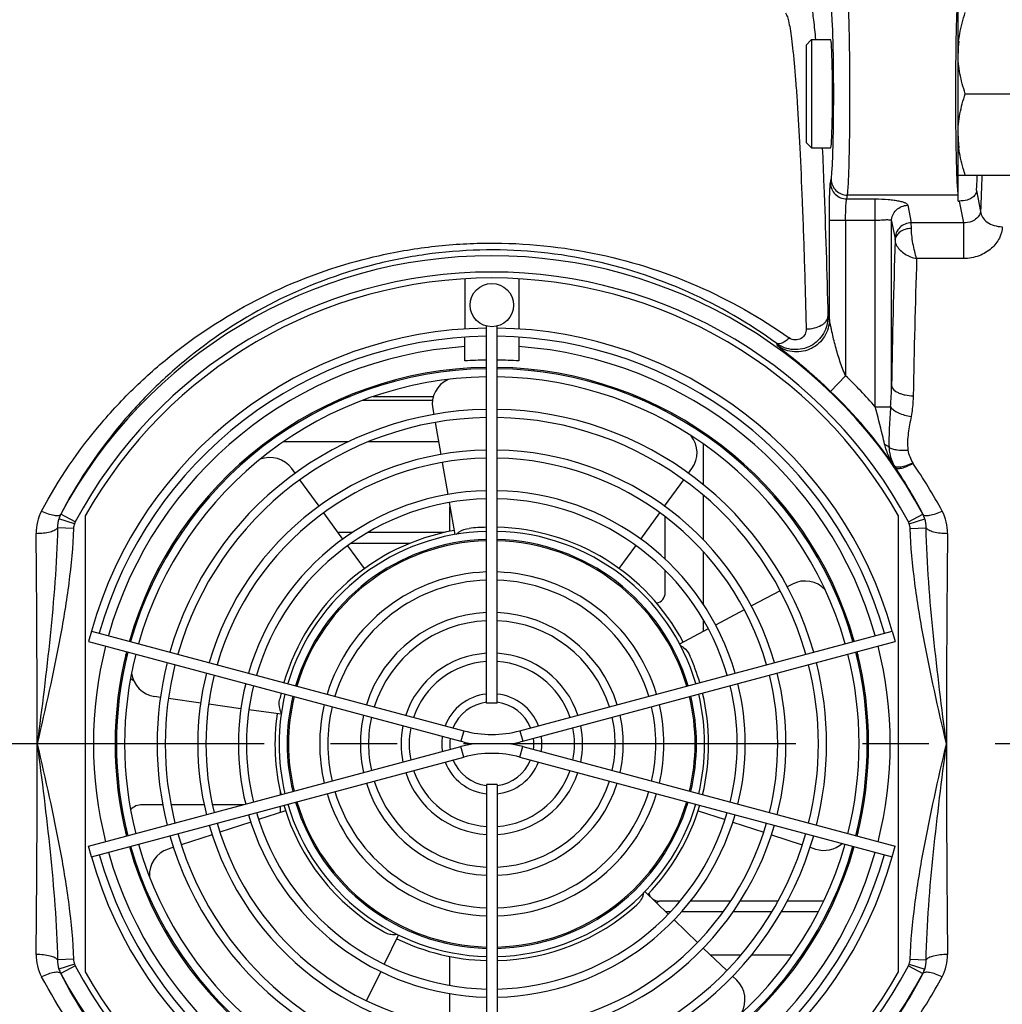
# Model space of a CAD drawing. Header units: millimetres. Extents: x 0 to 1189, y 0 to 841.
# Tile 51 of 68: x 623 to 696, y 671 to 743. Entities that reach past the tile are written whole.
import ezdxf

# ---------------------------------------------------------------- set-up
doc = ezdxf.new("R2010")
doc.units = ezdxf.units.MM
doc.header["$LTSCALE"] = 65.395
doc.linetypes.add('CENTER', pattern=[0.6, 0.375, -0.075, 0.075, -0.075])
doc.layers.get('0').update_dxf_attribs({"linetype": 'CONTINUOUS'})
doc.layers.add('3_ALL_AXES', color=7, linetype='CONTINUOUS')

msp = doc.modelspace()

# ---------------------------------------------------------------- linework, layer by layer
at = {"color": 7, "linetype": 'Continuous'}
for p, q in [((692.674, 729.869), (692.674, 745.671)), ((681.874, 741.787), (681.474, 741.387)), ((681.874, 741.787), (683.276, 741.787)), ((681.874, 741.787), (681.874, 733.787)), ((681.474, 741.387), (681.474, 734.187)), ((693.209, 737.787), (702.138, 737.787)), ((681.874, 733.787), (681.474, 734.187)), ((681.874, 733.787), (683.276, 733.787)), ((692.674, 731.787), (702.674, 731.787)), ((692.674, 729.869), (692.758, 729.869)), ((656.274, 724.129), (656.274, 720.414)), ((660.274, 724.129), (660.274, 720.414)), ((656.274, 718.058), (656.274, 719.813)), ((660.274, 719.813), (660.274, 718.058)), ((655.188, 717.31), (655.188, 717.413)), ((661.359, 717.31), (661.359, 717.413)), ((647.546, 715.433), (647.828, 715.433)), ((649.522, 715.433), (653.963, 715.433)), ((668.719, 715.433), (669.001, 715.433)), ((647.15, 715.152), (646.898, 715.152)), ((653.902, 715.152), (648.758, 715.152)), ((669.649, 715.152), (669.397, 715.152)), ((653.911, 714.526), (653.985, 714.108)), ((671.074, 714.346), (671.074, 714.463)), ((654.089, 713.517), (654.506, 711.154)), ((673.874, 712.797), (673.874, 712.666)), ((641.701, 712.104), (641.87, 712.104)), ((642.907, 712.104), (647.696, 712.104)), ((649.184, 712.104), (654.339, 712.104)), ((673.874, 711.936), (673.874, 708.93)), ((674.677, 712.104), (674.846, 712.104)), ((654.61, 710.563), (655.027, 708.197)), ((643.759, 709.765), (643.508, 710.11)), ((672.788, 709.765), (673.039, 710.11)), ((645.524, 707.335), (644.112, 709.28)), ((671.023, 707.335), (672.436, 709.28)), ((673.874, 708.145), (673.874, 704.86)), ((655.132, 707.604), (655.549, 705.24)), ((671.074, 707.298), (671.074, 707.405)), ((628.274, 706.621), (628.274, 672.954)), ((647.282, 704.916), (645.877, 706.85)), ((655.188, 705.482), (655.188, 707.287)), ((669.265, 704.916), (670.67, 706.85)), ((688.274, 672.954), (688.274, 706.621)), ((671.074, 703.42), (671.074, 706.553)), ((635.395, 705.387), (635.267, 705.387)), ((647.976, 705.387), (646.94, 705.387)), ((654.736, 705.387), (649.103, 705.387)), ((648.869, 702.732), (647.64, 704.423)), ((667.678, 702.732), (668.907, 704.423)), ((673.874, 703.985), (673.874, 700.085)), ((633.715, 702.587), (633.604, 702.587)), ((671.074, 700.966), (671.074, 702.584)), ((680.454, 701.581), (680.075, 701.379)), ((679.546, 701.098), (677.431, 699.973)), ((676.901, 699.692), (674.779, 698.563)), ((673.874, 698.958), (673.874, 698.082)), ((628.723, 698.119), (628.516, 697.347)), ((628.723, 698.119), (656.203, 690.756)), ((660.344, 690.756), (687.824, 698.119)), ((674.246, 698.28), (672.132, 697.156)), ((687.824, 698.119), (688.031, 697.347)), ((628.516, 697.347), (655.996, 689.983)), ((660.551, 689.983), (688.031, 697.347)), ((631.322, 696.141), (631.322, 696.595)), ((685.225, 696.595), (685.225, 696.141)), ((631.274, 695.941), (631.274, 696.385)), ((685.274, 696.385), (685.274, 695.941)), ((633.824, 693.223), (633.398, 693.283)), ((636.793, 692.806), (634.418, 693.14)), ((639.762, 692.389), (637.387, 692.723)), ((642.728, 691.972), (640.354, 692.306)), ((628.516, 682.228), (655.996, 689.591)), ((659.62, 689.787), (656.927, 689.787)), ((660.551, 689.591), (688.031, 682.228)), ((628.723, 681.455), (656.203, 688.818)), ((660.344, 688.818), (687.824, 681.455)), ((642.674, 686.021), (642.674, 686.236)), ((633.992, 685.298), (632.482, 685.298)), ((637.053, 685.298), (634.604, 685.298)), ((639.975, 685.298), (637.666, 685.298)), ((643.057, 684.843), (641.065, 684.196)), ((642.674, 684.719), (642.674, 685.193)), ((673.491, 684.843), (675.482, 684.196)), ((631.274, 683.19), (631.274, 683.634)), ((631.322, 682.98), (631.322, 683.433)), ((640.489, 684.009), (638.212, 683.269)), ((676.058, 684.009), (678.335, 683.269)), ((685.225, 683.433), (685.225, 682.98)), ((685.274, 683.634), (685.274, 683.19)), ((637.642, 683.084), (635.362, 682.343)), ((678.905, 683.084), (681.185, 682.343)), ((628.723, 681.455), (628.516, 682.228)), ((634.791, 682.157), (634.383, 682.025)), ((681.756, 682.157), (682.165, 682.025)), ((687.824, 681.455), (688.031, 682.228)), ((669.562, 678.886), (671.288, 677.219)), ((672.156, 678.187), (670.615, 678.187)), ((675.888, 678.187), (672.93, 678.187)), ((679.396, 678.187), (676.602, 678.187)), ((682.759, 678.187), (680.071, 678.187)), ((683.53, 678.187), (683.42, 678.187)), ((671.721, 676.802), (673.446, 675.135)), ((651.395, 675.684), (650.34, 673.521)), ((673.877, 674.719), (675.604, 673.052)), ((655.188, 671.962), (655.188, 674.089)), ((676.631, 674.187), (674.428, 674.187)), ((680.423, 674.187), (677.416, 674.187)), ((681.281, 674.187), (681.152, 674.187)), ((650.079, 672.986), (649.028, 670.831)), ((676.035, 672.635), (676.344, 672.337)), ((655.188, 668.924), (655.188, 671.352))]:
    msp.add_line(p, q, dxfattribs=at)
at = {"color": 9, "linetype": 'Continuous'}
for p, q in [((683.26, 731.203), (683.316, 731.484)), ((694.038, 730.646), (694.343, 729.105)), ((684.459, 730.021), (684.515, 730.303)), ((684.459, 730.021), (686.569, 730.021)), ((692.674, 730.303), (684.515, 730.303)), ((686.569, 714.678), (686.569, 730.021)), ((692.758, 729.869), (693.077, 728.257)), ((688.967, 729.554), (689.224, 728.257)), ((683.179, 728.445), (686.569, 728.445)), ((683.179, 721.12), (683.179, 728.445)), ((684.378, 728.445), (684.378, 716.966)), ((687.768, 716.252), (687.768, 728.373)), ((687.768, 728.373), (688.025, 727.075)), ((693.077, 728.257), (689.224, 728.257)), ((693.077, 728.257), (693.077, 725.62)), ((693.077, 725.62), (689.622, 725.62)), ((684.378, 716.966), (683.271, 715.813)), ((686.569, 714.678), (687.702, 714.678)), ((688.033, 710.212), (688.025, 710.209)), ((626.468, 706.738), (626.461, 706.739)), ((627.526, 706.174), (626.468, 706.738)), ((689.021, 706.174), (690.079, 706.738)), ((690.079, 706.738), (690.086, 706.739)), ((627.471, 706.043), (626.33, 706.411)), ((689.076, 706.043), (690.218, 706.411)), ((627.409, 705.69), (626.225, 705.735)), ((689.139, 705.69), (690.322, 705.735)), ((634.867, 704.587), (634.748, 704.587)), ((652.206, 704.587), (647.869, 704.587)), ((631.321, 696.138), (631.321, 696.595)), ((685.226, 696.595), (685.226, 696.138)), ((656.203, 690.756), (655.996, 689.983)), ((660.344, 690.756), (660.551, 689.983)), ((656.203, 688.818), (655.996, 689.591)), ((660.344, 688.818), (660.551, 689.591)), ((631.321, 682.979), (631.321, 683.436)), ((685.226, 683.436), (685.226, 682.979)), ((671.446, 677.387), (671.114, 677.387)), ((675.334, 677.387), (672.259, 677.387)), ((678.929, 677.387), (676.079, 677.387)), ((682.363, 677.387), (679.625, 677.387)), ((683.15, 677.387), (683.038, 677.387)), ((627.409, 673.885), (626.225, 673.84)), ((689.139, 673.885), (690.322, 673.84)), ((627.471, 673.532), (626.33, 673.164)), ((627.526, 673.401), (626.468, 672.837)), ((689.021, 673.401), (690.079, 672.837)), ((689.076, 673.532), (690.218, 673.164)), ((626.468, 672.837), (626.461, 672.835)), ((690.079, 672.837), (690.086, 672.835))]:
    msp.add_line(p, q, dxfattribs=at)
at = {"color": 7, "linetype": 'Continuous'}
for centre, radius, start, end in [((700.632, 740.782), 7.958, 173.64999, 179.96568), ((700.629, 734.792), 7.956, 180.0331, 186.34261), ((701.019, 734.831), 8.347, 186.31564, 187.13399), ((658.274, 689.787), 34.4, 29.29722, 150.70278), ((658.274, 689.787), 30.7, 90.74678, 164.25349), ((658.274, 689.787), 30.7, 15.74651, 89.25322), ((658.274, 689.787), 30.1, 90.76167, 164.23842), ((658.274, 689.787), 30.1, 15.76158, 89.23833), ((658.274, 689.787), 27.8, 90.83051, 164.17537), ((658.274, 689.787), 28.342, 90.80869, 94.04658), ((658.274, 689.787), 28.342, 85.95342, 89.19131), ((658.274, 689.787), 27.8, 15.82462, 89.16949), ((655.881, 714.873), 2, 114.75238, 190), ((671.421, 711.286), 2, 324, 38.95286), ((641.89, 708.935), 2, 36, 110.96835), ((658.274, 689.787), 16, 100.00012, 163.56687), ((658.274, 689.787), 16, 91.43304, 96), ((658.274, 689.787), 16, 28.00012, 88.56686), ((681.393, 699.815), 2, 42.2514, 118), ((670.274, 700.966), 0.8, 281.29238, 360), ((658.274, 689.787), 27.8, 165.82472, 194.17528), ((658.274, 689.787), 27.8, 345.82472, 14.17528), ((658.274, 689.787), 16, 16.433, 24), ((633.676, 695.264), 2, 187.04578, 262), ((658.274, 689.787), 16, 166.43308, 168), ((658.274, 689.787), 16, 346.43262, 13.56686), ((658.274, 689.787), 16, 172.00012, 193.56727), ((658.274, 698.484), 8, 255, 285), ((658.274, 698.484), 8.8, 255, 261.19618), ((658.274, 698.484), 8.8, 278.80382, 285), ((658.274, 681.091), 8.8, 98.80382, 105), ((658.274, 681.091), 8.8, 75, 81.19618), ((658.274, 681.091), 8, 75, 105), ((658.274, 689.787), 16, 196.43287, 240), ((658.274, 689.787), 16, 316.00012, 343.56737), ((658.274, 689.787), 27.8, 195.82462, 269.16949), ((635.001, 680.122), 2, 108, 183.29938), ((658.274, 689.787), 27.8, 270.83051, 344.17537), ((682.783, 683.927), 2, 252, 312.22823), ((658.274, 689.787), 30.7, 195.74651, 269.25322), ((658.274, 689.787), 30.1, 195.76158, 269.23833), ((658.274, 689.787), 30.1, 270.76167, 344.23842), ((658.274, 689.787), 30.7, 270.74678, 344.25349), ((670.615, 678.987), 0.8, 197.08788, 270), ((658.274, 689.787), 16, 271.43276, 312), ((658.274, 689.787), 16, 244.00012, 268.56732), ((658.274, 689.787), 34.4, 209.29722, 330.70278), ((674.954, 670.898), 2, 330.72978, 46)]:
    msp.add_arc(centre, radius, start, end, dxfattribs=at)
at = {"color": 9, "linetype": 'Continuous'}
for centre, radius, start, end in [((1189.31, 711.892), 495.267, 177.69727, 178.00829), ((1516.092, 701.211), 828.461, 178.218089, 178.959758), ((658.274, 689.787), 36.04, 28.05495, 151.94505), ((1477.913, 700.707), 788.684, 178.189861, 178.925968), ((658.274, 689.787), 34.841, 28.05495, 151.94505), ((605.857, 681.459), 86.901, 27.1548, 27.31137), ((658.274, 689.787), 29.4, 93.90068, 164.22005), ((658.274, 689.787), 29.4, 15.77994, 86.09932), ((604.292, 683.141), 83.286, 25.63365, 25.76599), ((658.274, 689.787), 37.685, 41.33706, 46.15449), ((663.949, 716.455), 23.82, 355.72127, 359.51182), ((658.274, 689.787), 36.086, 34.46718, 46.15449), ((689.682, 711.337), 1.996, 209.3599, 214.3058), ((689.703, 711.229), 1.964, 206.32319, 211.29388), ((689.666, 710.719), 0.381, 209.49017, 214.55064), ((658.932, 689.557), 36.934, 28.15081, 34.55101), ((657.574, 689.867), 36.629, 27.42728, 33.74077), ((628.059, 705.371), 3.413, 151.83694, 180.62408), ((628.227, 705.841), 1.982, 153.02875, 163.2725), ((628.237, 705.796), 2.004, 151.9655, 162.12538), ((688.31, 705.796), 2.004, 17.87462, 28.0345), ((688.32, 705.841), 1.982, 16.72748, 26.97126), ((688.489, 705.371), 3.413, 359.37591, 28.16306), ((628.527, 705.724), 2.303, 162.63922, 179.73259), ((628.728, 705.639), 1.321, 162.17464, 177.79029), ((628.233, 705.797), 0.801, 151.95496, 162.12219), ((688.314, 705.797), 0.801, 17.8778, 28.04504), ((687.819, 705.639), 1.321, 2.20973, 17.82534), ((688.02, 705.724), 2.303, 0.26746, 17.36072), ((-804.517, 690.003), 1429.245, 359.991196, 0.614611), ((2121.027, 690.003), 1429.208, 179.385385, 180.008488), ((658.274, 689.787), 15, 91.52766, 163.47091), ((658.274, 689.787), 15, 16.52958, 88.47244), ((658.274, 689.787), 29.4, 165.78052, 194.21948), ((658.274, 689.787), 29.4, 345.78052, 14.21948), ((658.274, 689.787), 15, 166.52871, 193.47255), ((658.274, 689.787), 15, 346.52782, 13.47021), ((-804.479, 689.571), 1429.208, 359.385385, 0.008488), ((2121.064, 689.572), 1429.246, 179.991196, 180.614611), ((658.274, 689.787), 15, 196.52753, 268.47187), ((658.274, 689.787), 15, 271.52805, 343.4723), ((658.274, 689.787), 29.4, 195.77994, 266.09932), ((658.274, 689.787), 29.4, 273.90068, 344.22005), ((628.059, 674.203), 3.413, 179.37591, 208.16306), ((628.728, 673.936), 1.321, 182.20973, 197.82534), ((687.819, 673.936), 1.321, 342.17464, 357.79029), ((688.489, 674.203), 3.413, 331.83694, 0.62408), ((628.527, 673.851), 2.303, 180.26746, 197.36072), ((628.237, 673.779), 2.004, 197.87462, 208.0345), ((628.227, 673.734), 1.982, 196.72748, 206.97126), ((628.233, 673.777), 0.801, 197.8778, 208.04504), ((658.274, 689.787), 34.841, 208.05495, 331.94505), ((688.314, 673.777), 0.801, 331.95496, 342.12219), ((688.31, 673.779), 2.004, 331.9655, 342.12538), ((688.32, 673.734), 1.982, 333.02875, 343.2725), ((688.02, 673.851), 2.303, 342.63922, 359.73259), ((658.274, 689.787), 36.04, 208.05495, 331.94505), ((657.574, 689.708), 36.629, 326.25923, 332.57272), ((658.932, 690.018), 36.934, 325.44899, 331.84919)]:
    msp.add_arc(centre, radius, start, end, dxfattribs=at)
at = {"color": 2, "linetype": 'Continuous'}
msp.add_ellipse((683.276, 737.787), major_axis=(0, 4), ratio=0.034921, start_param=-3.141593, end_param=0, dxfattribs=at)
at = {"color": 7, "linetype": 'Continuous'}
for centre, major_axis, ratio, start_param, end_param in [((693.912, 737.787), (0, 8), 0.034921, -2.674141, -2.419157), ((632.474, 695.495), (-0.237, 1.196), 0.984226, -4.130921, -3.890314), ((632.474, 684.08), (0.237, 1.196), 0.984226, 0.192508, 0.989328)]:
    msp.add_ellipse(centre, major_axis=major_axis, ratio=ratio, start_param=start_param, end_param=end_param, dxfattribs=at)
at = {"color": 9, "linetype": 'Continuous'}
for points, knots in [([(681.539, 745.353), (681.574, 745.318), (681.635, 745.203), (681.71, 744.983), (681.785, 744.672), (681.862, 744.27), (681.938, 743.777), (682.046, 742.943), (682.114, 742.271), (682.158, 741.794)], [0, 0, 0, 0, 0.040838, 0.104624, 0.192625, 0.305188, 0.442354, 0.604019, 1, 1, 1, 1]), ([(684.515, 730.303), (684.535, 730.424), (684.562, 730.747), (684.597, 731.345), (684.628, 732.158), (684.667, 733.589), (684.695, 735.663), (684.703, 737.858), (684.694, 739.669), (684.681, 740.964), (684.661, 742.152), (684.638, 743.057), (684.617, 743.698), (684.601, 744.108), (684.584, 744.464), (684.566, 744.764), (684.547, 745.006), (684.528, 745.187), (684.512, 745.3), (684.497, 745.358), (684.489, 745.377), (684.484, 745.383)], [0, 0, 0, 0, 0.024371, 0.064467, 0.118986, 0.186121, 0.348931, 0.531301, 0.622263, 0.709002, 0.788613, 0.858435, 0.888932, 0.916138, 0.939828, 0.959805, 0.975907, 0.988008, 0.996027, 0.998505, 1, 1, 1, 1]), ([(692.674, 745.28), (692.654, 745.169), (692.628, 744.873), (692.594, 744.324), (692.565, 743.576), (692.538, 742.652), (692.516, 741.579), (692.494, 739.949), (692.483, 737.811), (692.493, 735.673), (692.515, 734.039), (692.537, 732.961), (692.564, 732.03), (692.593, 731.275), (692.627, 730.719), (692.653, 730.416), (692.672, 730.303)], [0, 0, 0, 0, 0.02252, 0.05955, 0.11, 0.172348, 0.2447, 0.324853, 0.498614, 0.672579, 0.752979, 0.825667, 0.888429, 0.939359, 0.976918, 1, 1, 1, 1]), ([(679.94, 743.754), (679.963, 743.732), (680.006, 743.666), (680.09, 743.473), (680.184, 743.113), (680.292, 742.547), (680.398, 741.802), (680.504, 740.881), (680.609, 739.787), (680.711, 738.523), (680.852, 736.512), (681.014, 733.609), (681.187, 729.69), (681.343, 725.228), (681.43, 722.079), (681.471, 720.423)], [0, 0, 0, 0, 0.004104, 0.009902, 0.026976, 0.051563, 0.083686, 0.123283, 0.170242, 0.224421, 0.285643, 0.428393, 0.596595, 0.787991, 1, 1, 1, 1]), ([(683.316, 731.484), (683.336, 731.586), (683.363, 731.859), (683.398, 732.362), (683.429, 733.047), (683.467, 734.252), (683.496, 735.999), (683.503, 737.847), (683.495, 739.372), (683.481, 740.463), (683.461, 741.463), (683.436, 742.34), (683.409, 742.981), (683.384, 743.41), (683.366, 743.663), (683.348, 743.866), (683.33, 744.02), (683.31, 744.118), (683.297, 744.171), (683.285, 744.183)], [0, 0, 0, 0, 0.024417, 0.064525, 0.119039, 0.186159, 0.348923, 0.531243, 0.622181, 0.708895, 0.788484, 0.858288, 0.915981, 0.939672, 0.959654, 0.975769, 0.987892, 0.995953, 1, 1, 1, 1]), ([(682.659, 733.789), (682.7, 732.868), (682.872, 728.717), (682.993, 724.564), (683.071, 721.331)], [0, 0, 0, 0, 0.221755, 1, 1, 1, 1]), ([(683.316, 731.484), (683.317, 731.331), (683.381, 731.021), (683.649, 730.629), (684.046, 730.366), (684.36, 730.304), (684.515, 730.303)], [0, 0, 0, 0, 0.248105, 0.497614, 0.748518, 1, 1, 1, 1]), ([(683.179, 728.445), (683.179, 728.765), (683.183, 729.365), (683.196, 730.08), (683.213, 730.569), (683.226, 730.846), (683.24, 731.05), (683.252, 731.161), (683.26, 731.203)], [0, 0, 0, 0, 0.34708, 0.652295, 0.7774, 0.878933, 0.953855, 1, 1, 1, 1]), ([(683.26, 731.203), (683.261, 731.049), (683.325, 730.739), (683.593, 730.347), (683.99, 730.085), (684.304, 730.022), (684.459, 730.021)], [0, 0, 0, 0, 0.248105, 0.497614, 0.748518, 1, 1, 1, 1]), ([(684.378, 728.445), (684.378, 728.628), (684.382, 728.971), (684.397, 729.433), (684.417, 729.752), (684.44, 729.934), (684.451, 729.998), (684.459, 730.021)], [0, 0, 0, 0, 0.346651, 0.651491, 0.878027, 0.953187, 1, 1, 1, 1]), ([(686.569, 730.021), (686.889, 730.021), (687.351, 730.003), (687.932, 729.94), (688.287, 729.883), (688.574, 729.814), (688.803, 729.734), (688.952, 729.633), (688.967, 729.554)], [0, 0, 0, 0, 0.384588, 0.553824, 0.699324, 0.816826, 0.904232, 1, 1, 1, 1]), ([(687.768, 728.373), (687.769, 728.526), (687.833, 728.837), (688.101, 729.228), (688.498, 729.491), (688.812, 729.553), (688.967, 729.554)], [0, 0, 0, 0, 0.248105, 0.497614, 0.748517, 1, 1, 1, 1]), ([(686.569, 728.445), (686.72, 728.445), (686.938, 728.467), (687.217, 728.489), (687.396, 728.496), (687.544, 728.493), (687.657, 728.477), (687.743, 728.445), (687.766, 728.395), (687.768, 728.373)], [0, 0, 0, 0, 0.362066, 0.526346, 0.670994, 0.790675, 0.881905, 0.94596, 1, 1, 1, 1]), ([(694.343, 729.105), (694.335, 729.016), (694.272, 728.821), (694.044, 728.553), (693.639, 728.318), (693.283, 728.255), (693.077, 728.257)], [0, 0, 0, 0, 0.162449, 0.3604, 0.626487, 1, 1, 1, 1]), ([(694.343, 729.105), (694.348, 728.956), (694.454, 728.639), (694.826, 728.276), (695.343, 728.036), (695.738, 727.977), (695.942, 727.973)], [0, 0, 0, 0, 0.209633, 0.446164, 0.713712, 1, 1, 1, 1]), ([(689.224, 728.257), (689.069, 728.256), (688.755, 728.193), (688.358, 727.931), (688.09, 727.539), (688.026, 727.229), (688.025, 727.075)], [0, 0, 0, 0, 0.251483, 0.502386, 0.751895, 1, 1, 1, 1]), ([(689.231, 727.846), (689.079, 727.844), (688.781, 727.798), (688.393, 727.612), (688.114, 727.33), (688.036, 727.087), (688.032, 726.973)], [0, 0, 0, 0, 0.283394, 0.549494, 0.787039, 1, 1, 1, 1]), ([(689.231, 727.846), (689.231, 727.895), (689.229, 728.032), (689.229, 728.169), (689.224, 728.257)], [0, 0, 0, 0, 0.356425, 1, 1, 1, 1]), ([(689.622, 725.62), (689.565, 725.79), (689.465, 726.163), (689.346, 726.738), (689.262, 727.308), (689.233, 727.678), (689.231, 727.846)], [0, 0, 0, 0, 0.238325, 0.509622, 0.776731, 1, 1, 1, 1]), ([(695.942, 727.973), (695.931, 727.686), (695.772, 727.08), (695.16, 726.305), (694.222, 725.754), (693.467, 725.62), (693.077, 725.62)], [0, 0, 0, 0, 0.212661, 0.447365, 0.712058, 1, 1, 1, 1]), ([(688.032, 726.973), (688.032, 726.985), (688.03, 727.019), (688.029, 727.054), (688.025, 727.075)], [0, 0, 0, 0, 0.355899, 1, 1, 1, 1]), ([(688.032, 726.973), (688.038, 726.822), (688.138, 726.542), (688.413, 726.208), (688.882, 725.848), (689.319, 725.68), (689.622, 725.619)], [0, 0, 0, 0, 0.204514, 0.383626, 0.581514, 1, 1, 1, 1]), ([(625.05, 706.982), (626.29, 709.299), (628.524, 712.575), (632.114, 716.374), (636.058, 719.765), (641.681, 723.249), (647.981, 725.514), (653.323, 726.514), (658.833, 726.936), (665.701, 726.331), (673.445, 723.901), (678.097, 721.273), (680.225, 719.76)], [0, 0, 0, 0, 0.123351, 0.18427, 0.244998, 0.367096, 0.492404, 0.556709, 0.621736, 0.75134, 0.877458, 1, 1, 1, 1]), ([(679.298, 719.345), (677.272, 720.831), (672.824, 723.426), (665.366, 725.843), (658.717, 726.436), (653.382, 725.995), (648.233, 724.975), (642.196, 722.696), (636.85, 719.238), (633.121, 715.903), (629.731, 712.18), (627.629, 708.989), (626.461, 706.739)], [0, 0, 0, 0, 0.122228, 0.248431, 0.378623, 0.443946, 0.508415, 0.633595, 0.755298, 0.815849, 0.876649, 1, 1, 1, 1]), ([(683.071, 721.331), (683.073, 720.901), (682.846, 720.019), (682.025, 719.226), (681.197, 718.92), (680.528, 718.871), (679.873, 719.009), (679.477, 719.217), (679.298, 719.345)], [0, 0, 0, 0, 0.246581, 0.494673, 0.620748, 0.747196, 0.873718, 1, 1, 1, 1]), ([(681.471, 720.423), (681.674, 720.427), (682.059, 720.474), (682.503, 720.635), (682.784, 720.824), (682.979, 721.018), (683.064, 721.209), (683.071, 721.331)], [0, 0, 0, 0, 0.306083, 0.583852, 0.705714, 0.814711, 1, 1, 1, 1]), ([(683.179, 721.12), (683.179, 720.902), (683.117, 720.463), (682.765, 719.659), (681.93, 718.88), (680.809, 718.656), (679.951, 718.84), (679.559, 719.045), (679.381, 719.172)], [0, 0, 0, 0, 0.125454, 0.251008, 0.5, 0.748992, 0.874546, 1, 1, 1, 1]), ([(681.471, 720.423), (681.475, 720.292), (681.415, 720.014), (681.116, 719.682), (680.656, 719.562), (680.349, 719.672), (680.225, 719.76)], [0, 0, 0, 0, 0.227126, 0.470418, 0.736098, 1, 1, 1, 1]), ([(684.378, 716.966), (684.222, 717.316), (683.953, 718.031), (683.682, 718.942), (683.496, 719.67), (683.392, 720.121), (683.317, 720.475), (683.262, 720.727), (683.219, 720.942), (683.187, 721.069), (683.179, 721.12)], [0, 0, 0, 0, 0.265455, 0.528199, 0.657967, 0.785839, 0.848468, 0.90903, 0.964326, 1, 1, 1, 1]), ([(680.225, 719.76), (680.137, 719.677), (679.964, 719.533), (679.677, 719.351), (679.41, 719.28), (679.298, 719.345)], [0, 0, 0, 0, 0.344686, 0.630351, 1, 1, 1, 1]), ([(683.271, 715.813), (683.08, 715.996), (682.696, 716.358), (682.112, 716.886), (681.528, 717.396), (680.954, 717.879), (680.488, 718.259), (680.138, 718.541), (679.904, 718.728), (679.703, 718.889), (679.546, 719.017), (679.447, 719.101), (679.399, 719.149), (679.385, 719.165), (679.381, 719.172)], [0, 0, 0, 0, 0.154293, 0.307875, 0.459399, 0.606615, 0.745671, 0.810017, 0.868997, 0.920072, 0.960395, 0.987399, 0.995518, 1, 1, 1, 1]), ([(687.768, 716.252), (687.783, 716.013), (688.116, 715.765), (688.498, 715.62), (688.87, 715.523), (689.166, 715.493), (689.367, 715.49)], [0, 0, 0, 0, 0.385814, 0.524451, 0.675708, 1, 1, 1, 1]), ([(689.367, 715.49), (689.365, 715.363), (689.344, 714.851), (689.282, 714.341), (689.214, 713.961)], [0, 0, 0, 0, 0.248265, 1, 1, 1, 1]), ([(687.261, 711.914), (687.209, 712.135), (686.986, 713.059), (686.751, 713.979), (686.569, 714.678)], [0, 0, 0, 0, 0.23973, 1, 1, 1, 1]), ([(687.702, 714.678), (687.667, 714.164), (687.591, 713.17), (687.57, 712.171), (687.582, 711.689)], [0, 0, 0, 0, 0.516092, 1, 1, 1, 1]), ([(687.702, 714.678), (687.759, 714.586), (687.938, 714.412), (688.435, 714.128), (688.891, 714.006), (689.214, 713.961)], [0, 0, 0, 0, 0.188453, 0.427808, 1, 1, 1, 1]), ([(689.214, 713.961), (689.141, 713.554), (689.015, 712.943), (688.938, 712.113), (688.954, 711.693), (688.978, 711.485)], [0, 0, 0, 0, 0.49771, 0.748228, 1, 1, 1, 1]), ([(687.261, 711.914), (687.293, 711.899), (687.409, 711.839), (687.517, 711.759), (687.582, 711.689)], [0, 0, 0, 0, 0.269615, 1, 1, 1, 1]), ([(688.025, 710.209), (687.854, 710.469), (687.547, 711.016), (687.332, 711.608), (687.261, 711.914)], [0, 0, 0, 0, 0.497069, 1, 1, 1, 1]), ([(687.582, 711.689), (687.659, 711.639), (687.852, 711.558), (688.319, 711.46), (688.709, 711.46), (688.978, 711.485)], [0, 0, 0, 0, 0.193361, 0.432186, 1, 1, 1, 1]), ([(687.582, 711.689), (687.583, 711.571), (687.621, 711.109), (687.781, 710.663), (687.942, 710.359)], [0, 0, 0, 0, 0.255046, 1, 1, 1, 1]), ([(688.978, 711.485), (688.998, 711.317), (689.099, 710.987), (689.249, 710.681), (689.334, 710.532)], [0, 0, 0, 0, 0.496304, 1, 1, 1, 1]), ([(687.942, 710.359), (687.983, 710.301), (688.104, 710.248), (688.279, 710.235), (688.53, 710.252), (688.89, 710.344), (689.181, 710.46), (689.334, 710.532)], [0, 0, 0, 0, 0.143664, 0.242541, 0.361618, 0.654408, 1, 1, 1, 1]), ([(688.033, 710.212), (688.076, 710.162), (688.196, 710.124), (688.362, 710.128), (688.6, 710.167), (688.939, 710.286), (689.209, 710.422), (689.352, 710.503)], [0, 0, 0, 0, 0.140637, 0.238671, 0.35737, 0.650983, 1, 1, 1, 1]), ([(625.05, 706.982), (625.209, 706.908), (625.509, 706.785), (625.878, 706.68), (626.134, 706.648), (626.301, 706.649), (626.425, 706.687), (626.461, 706.739)], [0, 0, 0, 0, 0.354419, 0.653732, 0.773504, 0.87044, 1, 1, 1, 1]), ([(690.086, 706.739), (690.122, 706.687), (690.246, 706.649), (690.413, 706.648), (690.669, 706.68), (691.038, 706.785), (691.338, 706.908), (691.497, 706.982)], [0, 0, 0, 0, 0.12956, 0.226496, 0.346268, 0.645581, 1, 1, 1, 1]), ([(624.646, 705.334), (624.83, 705.336), (625.178, 705.356), (625.646, 705.434), (625.97, 705.537), (626.149, 705.644), (626.207, 705.704), (626.225, 705.735)], [0, 0, 0, 0, 0.331318, 0.626074, 0.853553, 0.936637, 1, 1, 1, 1]), ([(626.225, 705.735), (626.201, 704.404), (626.062, 701.74), (625.574, 696.421), (625.07, 692.441), (624.728, 689.787)], [0, 0, 0, 0, 0.249162, 0.499026, 1, 1, 1, 1]), ([(627.409, 705.69), (627.357, 704.345), (627.104, 701.661), (626.232, 696.348), (625.333, 692.41), (624.728, 689.787)], [0, 0, 0, 0, 0.249976, 0.499984, 1, 1, 1, 1]), ([(691.819, 689.787), (691.215, 692.41), (690.316, 696.348), (689.443, 701.662), (689.19, 704.345), (689.139, 705.69)], [0, 0, 0, 0, 0.500035, 0.750043, 1, 1, 1, 1]), ([(690.322, 705.735), (690.34, 705.704), (690.398, 705.644), (690.577, 705.537), (690.901, 705.434), (691.369, 705.356), (691.717, 705.336), (691.901, 705.334)], [0, 0, 0, 0, 0.063363, 0.146447, 0.373926, 0.668682, 1, 1, 1, 1]), ([(691.819, 689.787), (691.477, 692.441), (690.973, 696.421), (690.486, 701.741), (690.347, 704.404), (690.322, 705.735)], [0, 0, 0, 0, 0.500976, 0.750841, 1, 1, 1, 1]), ([(624.728, 689.787), (625.333, 687.164), (626.232, 683.226), (627.104, 677.913), (627.357, 675.229), (627.409, 673.885)], [0, 0, 0, 0, 0.500035, 0.750043, 1, 1, 1, 1]), ([(624.729, 689.787), (625.07, 687.133), (625.574, 683.154), (626.062, 677.834), (626.201, 675.171), (626.225, 673.84)], [0, 0, 0, 0, 0.500976, 0.750841, 1, 1, 1, 1]), ([(689.139, 673.885), (689.19, 675.229), (689.443, 677.913), (690.316, 683.227), (691.215, 687.165), (691.819, 689.787)], [0, 0, 0, 0, 0.249976, 0.499984, 1, 1, 1, 1]), ([(690.322, 673.84), (690.347, 675.171), (690.486, 677.834), (690.973, 683.154), (691.477, 687.133), (691.819, 689.787)], [0, 0, 0, 0, 0.249162, 0.499026, 1, 1, 1, 1]), ([(670.407, 678.071), (670.434, 678.085), (670.484, 678.113), (670.538, 678.144), (670.58, 678.166), (670.591, 678.175), (670.622, 678.188), (670.615, 678.187)], [0, 0, 0, 0, 0.383538, 0.70184, 0.82616, 0.920523, 1, 1, 1, 1]), ([(626.225, 673.84), (626.207, 673.87), (626.149, 673.93), (625.97, 674.038), (625.646, 674.14), (625.178, 674.219), (624.83, 674.239), (624.646, 674.241)], [0, 0, 0, 0, 0.063363, 0.146447, 0.373926, 0.668682, 1, 1, 1, 1]), ([(691.901, 674.241), (691.717, 674.239), (691.369, 674.219), (690.901, 674.14), (690.577, 674.038), (690.398, 673.93), (690.34, 673.87), (690.322, 673.84)], [0, 0, 0, 0, 0.331318, 0.626074, 0.853553, 0.936637, 1, 1, 1, 1]), ([(626.461, 672.835), (626.425, 672.888), (626.301, 672.926), (626.134, 672.927), (625.878, 672.895), (625.509, 672.79), (625.209, 672.667), (625.05, 672.593)], [0, 0, 0, 0, 0.12956, 0.226496, 0.346268, 0.645581, 1, 1, 1, 1]), ([(680.225, 659.814), (678.097, 658.301), (673.445, 655.673), (665.701, 653.244), (658.833, 652.638), (653.323, 653.06), (647.981, 654.061), (641.681, 656.326), (636.058, 659.81), (632.114, 663.201), (628.524, 666.999), (626.29, 670.275), (625.05, 672.593)], [0, 0, 0, 0, 0.122542, 0.24866, 0.378264, 0.443291, 0.507596, 0.632904, 0.755002, 0.81573, 0.876649, 1, 1, 1, 1]), ([(679.298, 660.229), (677.272, 658.744), (672.824, 656.148), (665.366, 653.732), (658.717, 653.138), (653.382, 653.579), (648.233, 654.6), (642.196, 656.878), (636.85, 660.337), (633.121, 663.671), (629.731, 667.395), (627.629, 670.585), (626.461, 672.835)], [0, 0, 0, 0, 0.122228, 0.248431, 0.378623, 0.443946, 0.508415, 0.633595, 0.755298, 0.815849, 0.876649, 1, 1, 1, 1]), ([(691.497, 672.593), (691.338, 672.667), (691.038, 672.79), (690.669, 672.895), (690.413, 672.927), (690.246, 672.926), (690.122, 672.888), (690.086, 672.835)], [0, 0, 0, 0, 0.354419, 0.653732, 0.773504, 0.87044, 1, 1, 1, 1])]:
    msp.add_open_spline(points, degree=3, knots=knots, dxfattribs=at)
at = {"color": 7, "linetype": 'Continuous'}
for points, knots in [([(692.722, 741.663), (692.742, 741.843), (692.846, 742.563), (693.037, 743.269), (693.209, 743.787)], [0, 0, 0, 0, 0.249111, 1, 1, 1, 1]), ([(693.209, 737.787), (693.048, 738.273), (692.777, 739.259), (692.674, 740.28), (692.674, 740.787)], [0, 0, 0, 0, 0.501864, 1, 1, 1, 1]), ([(692.674, 734.787), (692.674, 735.295), (692.777, 736.316), (693.048, 737.302), (693.209, 737.787)], [0, 0, 0, 0, 0.498127, 1, 1, 1, 1]), ([(693.209, 731.787), (693.155, 731.951), (692.949, 732.608), (692.8, 733.283), (692.736, 733.795)], [0, 0, 0, 0, 0.251224, 1, 1, 1, 1]), ([(694.038, 730.646), (694.03, 730.538), (693.958, 730.321), (693.7, 730.073), (693.289, 729.901), (692.957, 729.869), (692.758, 729.869)], [0, 0, 0, 0, 0.197918, 0.398205, 0.63595, 1, 1, 1, 1]), ([(655.654, 705.259), (655.716, 705.326), (655.988, 705.554), (656.341, 705.672), (656.601, 705.7)], [0, 0, 0, 0, 0.25823, 1, 1, 1, 1]), ([(672.19, 697.054), (672.271, 697.015), (672.567, 696.827), (672.785, 696.531), (672.89, 696.295)], [0, 0, 0, 0, 0.25799, 1, 1, 1, 1]), ([(642.746, 692.083), (642.703, 692.163), (642.572, 692.49), (642.569, 692.86), (642.623, 693.114)], [0, 0, 0, 0, 0.258088, 1, 1, 1, 1]), ([(669.255, 678.215), (669.285, 678.258), (669.395, 678.441), (669.467, 678.649), (669.487, 678.809)], [0, 0, 0, 0, 0.246533, 1, 1, 1, 1]), ([(650.661, 675.767), (650.711, 675.752), (650.919, 675.704), (651.138, 675.7), (651.296, 675.73)], [0, 0, 0, 0, 0.246548, 1, 1, 1, 1])]:
    msp.add_open_spline(points, degree=3, knots=knots, dxfattribs=at)
for points in [[(668.98, 677.897), (669.084, 677.991), (669.178, 678.098), (669.255, 678.215)], [(650.274, 675.931), (650.395, 675.861), (650.526, 675.805), (650.661, 675.767)]]:
    msp.add_open_spline(points, degree=3, dxfattribs=at)
at = {"layer": '3_ALL_AXES', "color": 7, "linetype": 'Continuous'}
for p, q in [((657.874, 692.787), (657.874, 720.639)), ((658.674, 692.787), (658.674, 720.639)), ((658.674, 692.787), (657.874, 692.787)), ((658.674, 686.787), (657.874, 686.787)), ((657.874, 686.787), (657.874, 658.936)), ((658.674, 686.787), (658.674, 658.936))]:
    msp.add_line(p, q, dxfattribs=at)
at = {"layer": '3_ALL_AXES', "color": 2, "linetype": 'CENTER'}
msp.add_line((719.947, 689.787), (484.247, 689.787), dxfattribs=at)
at = {"layer": '3_ALL_AXES', "color": 7, "linetype": 'Continuous'}
msp.add_circle((658.274, 722.187), 1.6, dxfattribs=at)
for radius, start, end in [(27.7, 90.82775, 164.17225), (27.1, 90.84611, 164.15404), (27.7, 15.82775, 89.17225), (27.1, 15.84596, 89.15389), (24.7, 90.92835, 164.0721), (24.1, 90.95147, 164.04899), (24.7, 15.9279, 89.07165), (24.1, 15.95101, 89.04853), (21.7, 91.05679, 163.94349), (21.7, 16.05651, 88.94321), (21.1, 91.08684, 163.91345), (21.1, 16.08655, 88.91316), (18.7, 91.22638, 163.77373), (18.7, 16.22627, 88.77362), (18.1, 91.26711, 163.73289), (18.1, 16.26711, 88.73289), (15.7, 91.4609, 163.53923), (15.7, 16.46077, 88.5391), (15.1, 91.51906, 163.4818), (15.1, 16.5182, 88.48094), (12.7, 91.80645, 163.19445), (12.7, 16.80555, 88.19355), (12.1, 91.89602, 163.10493), (12.1, 16.89507, 88.10398), (9.7, 92.36541, 162.63522), (9.7, 17.36478, 87.63459), (9.1, 92.52137, 162.47933), (9.1, 17.52067, 87.47863), (27.7, 165.82775, 194.17225), (6.7, 93.42552, 161.57359), (6.7, 18.42641, 86.57448), (27.7, 345.82775, 14.17225), (27.1, 165.84608, 194.15392), (24.7, 165.92815, 194.07185), (6.1, 93.76245, 161.23638), (6.1, 18.76362, 86.23755), (24.7, 345.92815, 14.07185), (27.1, 345.84608, 14.15392), (24.1, 165.95126, 194.04874), (21.7, 166.0562, 193.9438), (21.7, 346.0562, 13.9438), (24.1, 345.95126, 14.04874), (21.1, 166.08624, 193.91376), (18.7, 166.22624, 193.77376), (18.7, 346.22624, 13.77376), (21.1, 346.08624, 13.91376), (18.1, 166.26711, 193.73289), (18.1, 346.26711, 13.73289), (15.7, 166.46071, 193.53929), (15.1, 166.51846, 193.48154), (3.7, 96.20775, 158.78542), (3.1, 97.42102, 157.57451), (3.7, 21.21458, 83.79225), (3.1, 22.42549, 82.57898), (15.1, 346.51846, 13.48154), (15.7, 346.46071, 13.53929), (12.7, 166.8055, 193.1945), (12.1, 166.89519, 193.10481), (12.1, 346.89519, 13.10481), (12.7, 346.8055, 13.1945), (9.7, 167.36558, 192.63442), (9.1, 167.52164, 192.47836), (9.1, 347.52164, 12.47836), (9.7, 347.36558, 12.63442), (6.7, 168.42418, 191.57582), (6.1, 168.76092, 191.23908), (6.1, 348.76092, 11.23908), (6.7, 348.42418, 11.57582), (3.7, 171.21458, 188.78542), (3.1, 172.41931, 187.58069), (3.1, 352.41931, 7.58069), (3.7, 351.21458, 8.78542), (3.7, 201.21458, 263.79225), (3.1, 202.42549, 262.57898), (3.1, 277.42102, 337.57451), (3.7, 276.20775, 338.78542), (6.1, 198.76362, 266.23755), (6.1, 273.76245, 341.23638), (9.1, 197.52067, 267.47863), (6.7, 198.42641, 266.57448), (6.7, 273.42552, 341.57359), (9.1, 272.52137, 342.47933), (12.1, 196.89507, 268.10398), (9.7, 197.36478, 267.63459), (9.7, 272.36541, 342.63522), (12.1, 271.89602, 343.10493), (12.7, 196.80555, 268.19355), (12.7, 271.80645, 343.19445), (15.7, 196.46077, 268.5391), (15.1, 196.5182, 268.48094), (15.1, 271.51906, 343.4818), (15.7, 271.4609, 343.53923), (18.7, 196.22627, 268.77362), (18.1, 196.26711, 268.73289), (18.1, 271.26711, 343.73289), (18.7, 271.22638, 343.77373), (21.7, 196.05651, 268.94321), (21.1, 196.08655, 268.91316), (21.1, 271.08684, 343.91345), (21.7, 271.05679, 343.94349), (24.7, 195.9279, 269.07165), (24.1, 195.95101, 269.04853), (24.1, 270.95147, 344.04899), (24.7, 270.92835, 344.0721), (27.7, 195.82775, 269.17225), (27.1, 195.84596, 269.15389), (27.1, 270.84611, 344.15404), (27.7, 270.82775, 344.17225)]:
    msp.add_arc((658.274, 689.787), radius, start, end, dxfattribs=at)

doc.saveas('drawing.dxf')
